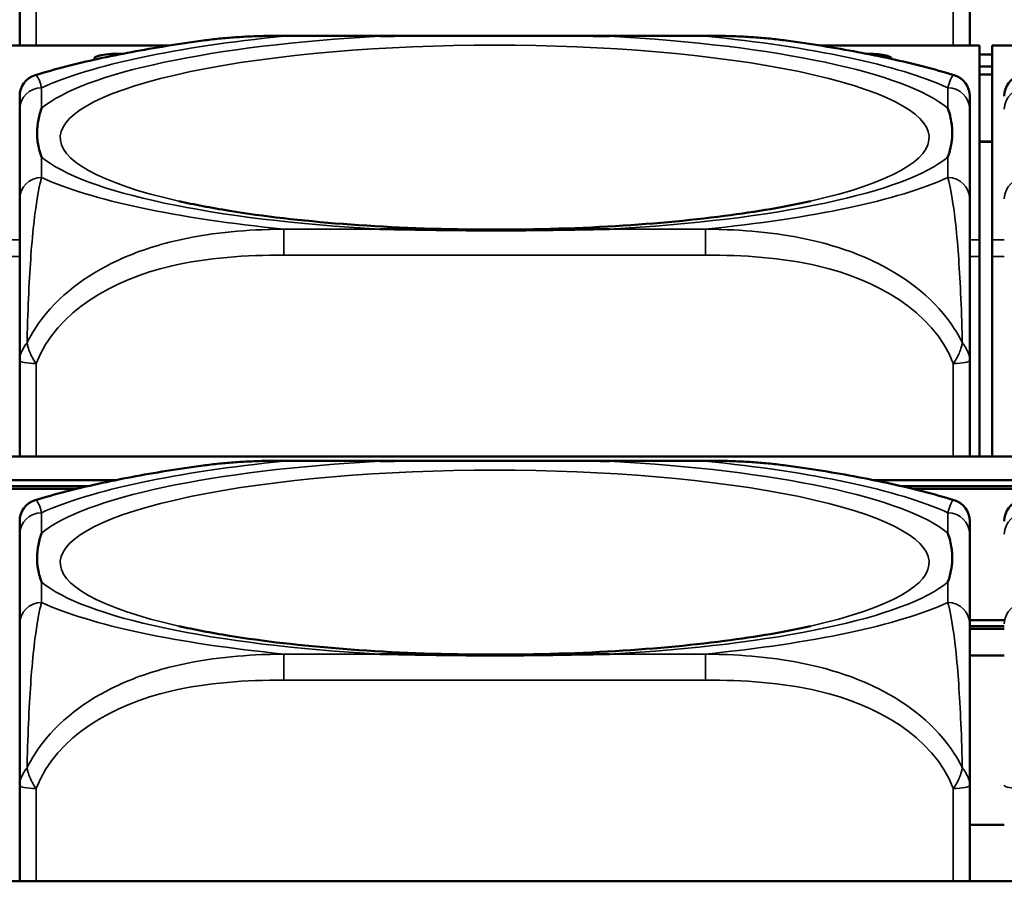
# Model space of a CAD drawing. Header units: inches. Extents: x 3.3 to 58.3, y 0.8 to 38.3.
# Tile 44 of 162: x 32.067 to 32.777, y 3.062 to 3.684. Entities that reach past the tile are written whole.
import ezdxf

# ---------------------------------------------------------------- set-up
doc = ezdxf.new("R2010")
doc.units = ezdxf.units.IN
doc.header["$MEASUREMENT"] = 0
doc.layers.add('Visible (ANSI)', color=7, linetype='Continuous', lineweight=50)
doc.layers.add('Visible Narrow (ANSI)', color=7, linetype='Continuous', lineweight=35)

msp = doc.modelspace()

# ---------------------------------------------------------------- linework, layer by layer
at = {"layer": 'Visible (ANSI)'}
for p, q in [((32.06746, 3.74474), (32.06746, 3.66502)), ((32.75249, 3.66502), (32.75249, 3.74474)), ((32.25801, 3.67217), (32.56194, 3.67217)), ((32.17487, 3.66502), (32.0586, 3.66502)), ((32.7596, 3.66502), (32.64509, 3.66502)), ((32.7596, 3.66502), (32.7596, 3.66479)), ((32.7596, 3.52494), (32.7596, 3.66479)), ((32.7686, 3.66479), (32.7686, 3.66502)), ((32.88487, 3.66502), (32.7686, 3.66502)), ((32.7686, 3.66479), (32.7686, 3.52494)), ((32.7686, 3.65873), (32.7596, 3.65873)), ((32.7686, 3.64994), (32.7596, 3.64994)), ((32.7686, 3.64428), (32.7596, 3.64428)), ((32.06746, 3.61921), (32.06746, 3.55452)), ((32.75249, 3.55452), (32.75249, 3.61921)), ((32.7686, 3.59581), (32.7596, 3.59581)), ((32.7686, 3.59562), (32.7596, 3.59562)), ((32.7596, 3.52494), (32.7596, 3.51304)), ((32.7686, 3.51304), (32.7686, 3.52494)), ((32.7596, 3.51304), (32.7596, 3.3688)), ((32.7686, 3.51304), (32.7686, 3.3688)), ((32.06746, 3.43822), (32.06746, 3.3688)), ((32.75249, 3.3688), (32.75249, 3.43822)), ((33.5021, 3.3688), (22.08707, 3.3688)), ((32.25801, 3.36565), (32.56194, 3.36565)), ((31.97342, 3.3516), (32.13653, 3.3516)), ((32.68342, 3.3516), (32.84653, 3.3516)), ((32.11689, 3.34734), (31.99306, 3.34734)), ((32.10868, 3.34539), (32.00128, 3.34539)), ((32.82689, 3.34734), (32.70306, 3.34734)), ((32.81868, 3.34539), (32.71128, 3.34539)), ((32.06746, 3.3127), (32.06746, 3.248)), ((32.75249, 3.248), (32.75249, 3.3127)), ((32.75249, 3.25052), (32.77746, 3.25052)), ((32.77746, 3.24627), (32.75249, 3.24627)), ((32.77746, 3.24431), (32.75249, 3.24431)), ((32.75249, 3.22513), (32.77746, 3.22513)), ((32.06746, 3.1317), (32.06746, 3.06228)), ((32.75249, 3.06228), (32.75249, 3.1317)), ((32.77746, 3.10299), (32.75249, 3.10299)), ((33.5021, 3.06228), (22.08707, 3.06228))]:
    msp.add_line(p, q, dxfattribs=at)
for centre, start, end in [((32.08321, 3.62864), 106.91867, 180), ((32.73674, 3.62864), 0, 73.08133), ((32.79321, 3.62864), 106.91867, 180), ((32.08321, 3.32213), 106.91867, 180), ((32.73674, 3.32213), 0, 73.08133), ((32.79321, 3.32213), 106.91867, 180)]:
    msp.add_arc(centre, 0.01575, start, end, dxfattribs=at)
for centre, major_axis, start_param, end_param in [((32.1386, 3.6555), (-0.0175, 0), 4.529682, 6.452187), ((32.6786, 3.6555), (0.0175, 0), 6.264494, 7.895741)]:
    msp.add_ellipse(centre, major_axis=major_axis, ratio=0.21286, start_param=start_param, end_param=end_param, dxfattribs=at)
for points, knots in [([(32.19967, 3.66867), (32.20359, 3.6692), (32.2075, 3.66966), (32.21533, 3.67044), (32.21925, 3.67077), (32.22706, 3.67132), (32.23096, 3.67153), (32.23874, 3.67187), (32.24262, 3.67199), (32.25034, 3.67214), (32.25419, 3.67217), (32.25801, 3.67217)], [-0.1421395, -0.1421395, -0.1421395, -0.1421395, -0.1137116, -0.1137116, -0.0852837, -0.0852837, -0.0568558, -0.0568558, -0.0284279, -0.0284279, 0, 0, 0, 0]), ([(32.32723, 3.67181), (32.32767, 3.67182), (32.3281, 3.67182), (32.34461, 3.67208), (32.36067, 3.67213), (32.38362, 3.67217), (32.39032, 3.67217), (32.3995, 3.67217), (32.40197, 3.67217), (32.40605, 3.67217), (32.40766, 3.67217), (32.41079, 3.67217), (32.41231, 3.67217), (32.41588, 3.67217), (32.41793, 3.67217), (32.4241, 3.67217), (32.42823, 3.67217), (32.43796, 3.67216), (32.44356, 3.67216), (32.46333, 3.67212), (32.47737, 3.67205), (32.49185, 3.67182), (32.49229, 3.67182), (32.49272, 3.67181)], [-0.416114, -0.416114, -0.416114, -0.416114, -0.4127691, -0.4127691, -0.2896446, -0.2896446, -0.2388934, -0.2388934, -0.2201881, -0.2201881, -0.2080204, -0.2080204, -0.196499, -0.196499, -0.1809939, -0.1809939, -0.149741, -0.149741, -0.1073162, -0.1073162, 0, 0, 0.0033356, 0.0033356, 0.0033356, 0.0033356]), ([(32.56194, 3.67217), (32.56576, 3.67217), (32.56961, 3.67214), (32.57733, 3.67199), (32.58121, 3.67187), (32.58899, 3.67153), (32.59289, 3.67132), (32.60071, 3.67077), (32.60462, 3.67044), (32.61245, 3.66966), (32.61637, 3.6692), (32.62028, 3.66867)], [0, 0, 0, 0, 0.0284279, 0.0284279, 0.0568558, 0.0568558, 0.0852837, 0.0852837, 0.1137116, 0.1137116, 0.1421395, 0.1421395, 0.1421395, 0.1421395]), ([(32.19967, 3.66867), (32.19076, 3.66746), (32.18201, 3.66617), (32.16485, 3.66341), (32.15643, 3.66195), (32.13995, 3.65885), (32.13189, 3.6572), (32.1161, 3.65372), (32.10839, 3.65189), (32.09327, 3.64798), (32.08588, 3.64592), (32.07863, 3.64371)], [3.7088552, 3.7088552, 3.7088552, 3.7088552, 3.7874457, 3.7874457, 3.8660363, 3.8660363, 3.9446268, 3.9446268, 4.0232173, 4.0232173, 4.1018079, 4.1018079, 4.1018079, 4.1018079]), ([(32.74133, 3.64371), (32.73407, 3.64592), (32.72668, 3.64798), (32.71157, 3.65189), (32.70385, 3.65372), (32.68807, 3.6572), (32.68, 3.65885), (32.66352, 3.66195), (32.65511, 3.66341), (32.63794, 3.66617), (32.62919, 3.66746), (32.62028, 3.66867)], [2.1813774, 2.1813774, 2.1813774, 2.1813774, 2.259968, 2.259968, 2.3385585, 2.3385585, 2.417149, 2.417149, 2.4957396, 2.4957396, 2.5743301, 2.5743301, 2.5743301, 2.5743301]), ([(32.75249, 3.61921), (32.75249, 3.61998), (32.75249, 3.62071), (32.75249, 3.62141), (32.75249, 3.62569), (32.75249, 3.62868), (32.75249, 3.62867)], [0, 0, 0, 0, 0.0272471, 0.0272471, 0.0272471, 0.1946839, 0.1946839, 0.1946839, 0.1946839]), ([(32.08321, 3.58464), (32.08318, 3.58473), (32.08314, 3.58483), (32.0819, 3.58833), (32.08104, 3.59162), (32.08033, 3.59639), (32.08019, 3.59779), (32.08008, 3.59972), (32.08006, 3.60024), (32.08004, 3.6011), (32.08003, 3.60144), (32.08003, 3.60211), (32.08003, 3.60243), (32.08005, 3.6032), (32.08006, 3.60364), (32.08012, 3.60496), (32.08018, 3.60585), (32.08038, 3.60796), (32.08054, 3.60918), (32.08126, 3.6135), (32.08205, 3.61659), (32.08314, 3.61968), (32.08318, 3.61978), (32.08321, 3.61987)], [-0.416114, -0.416114, -0.416114, -0.416114, -0.4127691, -0.4127691, -0.2896446, -0.2896446, -0.2388934, -0.2388934, -0.2201881, -0.2201881, -0.2080204, -0.2080204, -0.196499, -0.196499, -0.1809939, -0.1809939, -0.149741, -0.149741, -0.1073162, -0.1073162, 0, 0, 0.0033356, 0.0033356, 0.0033356, 0.0033356]), ([(32.73674, 3.61987), (32.73678, 3.61978), (32.73681, 3.61968), (32.73806, 3.61616), (32.73892, 3.61261), (32.73962, 3.60761), (32.73976, 3.60615), (32.73987, 3.60418), (32.7399, 3.60365), (32.73992, 3.60278), (32.73992, 3.60243), (32.73992, 3.60177), (32.73992, 3.60144), (32.73991, 3.60068), (32.7399, 3.60025), (32.73984, 3.59895), (32.73978, 3.59808), (32.73957, 3.59605), (32.73941, 3.59488), (32.73869, 3.59079), (32.7379, 3.5879), (32.73681, 3.58483), (32.73678, 3.58473), (32.73674, 3.58464)], [-0.416114, -0.416114, -0.416114, -0.416114, -0.4127691, -0.4127691, -0.2896446, -0.2896446, -0.2388934, -0.2388934, -0.2201881, -0.2201881, -0.2080204, -0.2080204, -0.196499, -0.196499, -0.1809939, -0.1809939, -0.149741, -0.149741, -0.1073162, -0.1073162, 0, 0, 0.0033356, 0.0033356, 0.0033356, 0.0033356]), ([(32.06746, 3.55452), (32.06746, 3.54873), (32.06746, 3.54102), (32.06746, 3.52916), (32.06746, 3.51098), (32.06746, 3.47977), (32.06746, 3.43822)], [3.9382945, 3.9382945, 3.9382945, 3.9382945, 4.1457245, 4.1457245, 4.1457245, 4.463515, 4.463515, 4.463515, 4.463515]), ([(32.63762, 3.55284), (32.62011, 3.5489), (32.59906, 3.54523), (32.54993, 3.53884), (32.52134, 3.53623), (32.46036, 3.53281), (32.42786, 3.53207), (32.36312, 3.53269), (32.33088, 3.53406), (32.27083, 3.53872), (32.24295, 3.54198), (32.20538, 3.54806), (32.19317, 3.5504), (32.18233, 3.55284)], [5.469743, 5.469743, 5.469743, 5.469743, 5.734301, 5.734301, 6.025686, 6.025686, 6.328033, 6.328033, 6.632722, 6.632722, 6.932824, 6.932824, 7.096627, 7.096627, 7.096627, 7.096627]), ([(32.75249, 3.43822), (32.75249, 3.47977), (32.75249, 3.51098), (32.75249, 3.52916), (32.75249, 3.54102), (32.75249, 3.54873), (32.75249, 3.55452)], [-0.5252205, -0.5252205, -0.5252205, -0.5252205, -0.20743, -0.20743, -0.20743, 0, 0, 0, 0]), ([(32.49272, 3.5327), (32.49229, 3.53269), (32.49185, 3.53268), (32.47737, 3.53245), (32.46333, 3.53217), (32.44356, 3.53191), (32.43796, 3.53185), (32.42823, 3.53177), (32.4241, 3.53174), (32.41793, 3.53172), (32.41588, 3.53171), (32.41231, 3.53171), (32.41079, 3.53171), (32.40766, 3.53171), (32.40605, 3.53171), (32.40197, 3.53172), (32.3995, 3.53173), (32.39032, 3.53177), (32.38362, 3.53183), (32.36067, 3.5321), (32.34461, 3.53241), (32.3281, 3.53268), (32.32767, 3.53269), (32.32723, 3.5327)], [-0.4149464, -0.4149464, -0.4149464, -0.4149464, -0.41162, -0.41162, -0.3046026, -0.3046026, -0.2622958, -0.2622958, -0.23113, -0.23113, -0.215668, -0.215668, -0.2041787, -0.2041787, -0.1920448, -0.1920448, -0.1733916, -0.1733916, -0.1227817, -0.1227817, 0, 0, 0.0033356, 0.0033356, 0.0033356, 0.0033356]), ([(32.19967, 3.36215), (32.20359, 3.36268), (32.2075, 3.36314), (32.21533, 3.36393), (32.21925, 3.36425), (32.22706, 3.3648), (32.23096, 3.36502), (32.23874, 3.36535), (32.24262, 3.36547), (32.25034, 3.36562), (32.25419, 3.36565), (32.25801, 3.36565)], [-0.1421395, -0.1421395, -0.1421395, -0.1421395, -0.1137116, -0.1137116, -0.0852837, -0.0852837, -0.0568558, -0.0568558, -0.0284279, -0.0284279, 0, 0, 0, 0]), ([(32.32723, 3.36529), (32.32767, 3.3653), (32.3281, 3.36531), (32.34461, 3.36556), (32.36067, 3.36562), (32.38362, 3.36565), (32.39032, 3.36565), (32.3995, 3.36565), (32.40197, 3.36565), (32.40605, 3.36565), (32.40766, 3.36565), (32.41079, 3.36565), (32.41231, 3.36565), (32.41588, 3.36565), (32.41793, 3.36565), (32.4241, 3.36565), (32.42823, 3.36565), (32.43796, 3.36564), (32.44356, 3.36564), (32.46333, 3.3656), (32.47737, 3.36553), (32.49185, 3.36531), (32.49229, 3.3653), (32.49272, 3.36529)], [-0.416114, -0.416114, -0.416114, -0.416114, -0.4127691, -0.4127691, -0.2896446, -0.2896446, -0.2388934, -0.2388934, -0.2201881, -0.2201881, -0.2080204, -0.2080204, -0.196499, -0.196499, -0.1809939, -0.1809939, -0.149741, -0.149741, -0.1073162, -0.1073162, 0, 0, 0.0033356, 0.0033356, 0.0033356, 0.0033356]), ([(32.56194, 3.36565), (32.56576, 3.36565), (32.56961, 3.36562), (32.57733, 3.36547), (32.58121, 3.36535), (32.58899, 3.36502), (32.59289, 3.3648), (32.60071, 3.36425), (32.60462, 3.36393), (32.61245, 3.36314), (32.61637, 3.36268), (32.62028, 3.36215)], [0, 0, 0, 0, 0.0284279, 0.0284279, 0.0568558, 0.0568558, 0.0852837, 0.0852837, 0.1137116, 0.1137116, 0.1421395, 0.1421395, 0.1421395, 0.1421395]), ([(32.19967, 3.36215), (32.19076, 3.36094), (32.18201, 3.35965), (32.16485, 3.35689), (32.15643, 3.35543), (32.13995, 3.35233), (32.13189, 3.35069), (32.1161, 3.34721), (32.10839, 3.34537), (32.09327, 3.34146), (32.08588, 3.3394), (32.07863, 3.33719)], [3.7088552, 3.7088552, 3.7088552, 3.7088552, 3.7874457, 3.7874457, 3.8660363, 3.8660363, 3.9446268, 3.9446268, 4.0232173, 4.0232173, 4.1018079, 4.1018079, 4.1018079, 4.1018079]), ([(32.74133, 3.33719), (32.73407, 3.3394), (32.72668, 3.34146), (32.71157, 3.34537), (32.70385, 3.34721), (32.68807, 3.35069), (32.68, 3.35233), (32.66352, 3.35543), (32.65511, 3.35689), (32.63794, 3.35965), (32.62919, 3.36094), (32.62028, 3.36215)], [2.1813774, 2.1813774, 2.1813774, 2.1813774, 2.259968, 2.259968, 2.3385585, 2.3385585, 2.417149, 2.417149, 2.4957396, 2.4957396, 2.5743301, 2.5743301, 2.5743301, 2.5743301]), ([(32.75249, 3.3127), (32.75249, 3.31346), (32.75249, 3.31419), (32.75249, 3.31489), (32.75249, 3.31917), (32.75249, 3.32217), (32.75249, 3.32216)], [0, 0, 0, 0, 0.0272471, 0.0272471, 0.0272471, 0.1946839, 0.1946839, 0.1946839, 0.1946839]), ([(32.08321, 3.27812), (32.08318, 3.27822), (32.08314, 3.27831), (32.0819, 3.28181), (32.08104, 3.2851), (32.08033, 3.28987), (32.08019, 3.29127), (32.08008, 3.2932), (32.08006, 3.29372), (32.08004, 3.29459), (32.08003, 3.29493), (32.08003, 3.29559), (32.08003, 3.29592), (32.08005, 3.29668), (32.08006, 3.29712), (32.08012, 3.29844), (32.08018, 3.29933), (32.08038, 3.30144), (32.08054, 3.30266), (32.08126, 3.30698), (32.08205, 3.31008), (32.08314, 3.31316), (32.08318, 3.31326), (32.08321, 3.31335)], [-0.416114, -0.416114, -0.416114, -0.416114, -0.4127691, -0.4127691, -0.2896446, -0.2896446, -0.2388934, -0.2388934, -0.2201881, -0.2201881, -0.2080204, -0.2080204, -0.196499, -0.196499, -0.1809939, -0.1809939, -0.149741, -0.149741, -0.1073162, -0.1073162, 0, 0, 0.0033356, 0.0033356, 0.0033356, 0.0033356]), ([(32.73674, 3.31335), (32.73678, 3.31326), (32.73681, 3.31316), (32.73806, 3.30964), (32.73892, 3.30609), (32.73962, 3.30109), (32.73976, 3.29963), (32.73987, 3.29766), (32.7399, 3.29713), (32.73992, 3.29626), (32.73992, 3.29591), (32.73992, 3.29525), (32.73992, 3.29492), (32.73991, 3.29417), (32.7399, 3.29373), (32.73984, 3.29243), (32.73978, 3.29156), (32.73957, 3.28953), (32.73941, 3.28837), (32.73869, 3.28427), (32.7379, 3.28138), (32.73681, 3.27831), (32.73678, 3.27822), (32.73674, 3.27812)], [-0.416114, -0.416114, -0.416114, -0.416114, -0.4127691, -0.4127691, -0.2896446, -0.2896446, -0.2388934, -0.2388934, -0.2201881, -0.2201881, -0.2080204, -0.2080204, -0.196499, -0.196499, -0.1809939, -0.1809939, -0.149741, -0.149741, -0.1073162, -0.1073162, 0, 0, 0.0033356, 0.0033356, 0.0033356, 0.0033356]), ([(32.06746, 3.248), (32.06746, 3.24221), (32.06746, 3.2345), (32.06746, 3.22264), (32.06746, 3.20446), (32.06746, 3.17326), (32.06746, 3.1317)], [3.9382945, 3.9382945, 3.9382945, 3.9382945, 4.1457245, 4.1457245, 4.1457245, 4.463515, 4.463515, 4.463515, 4.463515]), ([(32.63762, 3.24633), (32.62011, 3.24238), (32.59906, 3.23871), (32.54993, 3.23232), (32.52134, 3.22971), (32.46036, 3.22629), (32.42786, 3.22555), (32.36312, 3.22617), (32.33088, 3.22755), (32.27083, 3.2322), (32.24295, 3.23547), (32.20538, 3.24154), (32.19317, 3.24388), (32.18233, 3.24633)], [5.469743, 5.469743, 5.469743, 5.469743, 5.734301, 5.734301, 6.025686, 6.025686, 6.328033, 6.328033, 6.632722, 6.632722, 6.932824, 6.932824, 7.096627, 7.096627, 7.096627, 7.096627]), ([(32.75249, 3.1317), (32.75249, 3.17326), (32.75249, 3.20446), (32.75249, 3.22264), (32.75249, 3.2345), (32.75249, 3.24221), (32.75249, 3.248)], [-0.5252205, -0.5252205, -0.5252205, -0.5252205, -0.20743, -0.20743, -0.20743, 0, 0, 0, 0]), ([(32.49272, 3.22618), (32.49229, 3.22617), (32.49185, 3.22617), (32.47737, 3.22593), (32.46333, 3.22566), (32.44356, 3.22539), (32.43796, 3.22533), (32.42823, 3.22525), (32.4241, 3.22522), (32.41793, 3.2252), (32.41588, 3.22519), (32.41231, 3.22519), (32.41079, 3.22519), (32.40766, 3.22519), (32.40605, 3.22519), (32.40197, 3.2252), (32.3995, 3.22521), (32.39032, 3.22525), (32.38362, 3.22531), (32.36067, 3.22558), (32.34461, 3.22589), (32.3281, 3.22617), (32.32767, 3.22617), (32.32723, 3.22618)], [-0.4149464, -0.4149464, -0.4149464, -0.4149464, -0.41162, -0.41162, -0.3046026, -0.3046026, -0.2622958, -0.2622958, -0.23113, -0.23113, -0.215668, -0.215668, -0.2041787, -0.2041787, -0.1920448, -0.1920448, -0.1733916, -0.1733916, -0.1227817, -0.1227817, 0, 0, 0.0033356, 0.0033356, 0.0033356, 0.0033356])]:
    msp.add_open_spline(points, degree=3, knots=knots, dxfattribs=at)
for points in [[(32.06746, 3.62864), (32.06746, 3.62865), (32.06746, 3.62465), (32.06746, 3.61921)], [(32.06746, 3.32213), (32.06746, 3.32213), (32.06746, 3.31813), (32.06746, 3.3127)]]:
    msp.add_open_spline(points, degree=3, dxfattribs=at)
at = {"layer": 'Visible Narrow (ANSI)'}
for p, q in [((32.07927, 3.66502), (32.07927, 3.74222)), ((32.74068, 3.74222), (32.74068, 3.66502)), ((32.25801, 3.67217), (32.25801, 3.67181)), ((32.25801, 3.67181), (32.32723, 3.67181)), ((32.49272, 3.67181), (32.56194, 3.67181)), ((32.56194, 3.67217), (32.56194, 3.67181)), ((32.0586, 3.66479), (32.17343, 3.66479)), ((32.64652, 3.66479), (32.7596, 3.66479)), ((32.7686, 3.66479), (32.88343, 3.66479)), ((32.08321, 3.61987), (32.08321, 3.6346)), ((32.73674, 3.6346), (32.73674, 3.61987)), ((32.08321, 3.56991), (32.08321, 3.58464)), ((32.73674, 3.58464), (32.73674, 3.56991)), ((32.25801, 3.5327), (32.25801, 3.51396)), ((32.32723, 3.5327), (32.25801, 3.5327)), ((32.56194, 3.5327), (32.49272, 3.5327)), ((32.56194, 3.5327), (32.56194, 3.51396)), ((32.06746, 3.52494), (32.0586, 3.52494)), ((32.7596, 3.52494), (32.75249, 3.52494)), ((32.77746, 3.52494), (32.7686, 3.52494)), ((32.0586, 3.51304), (32.06746, 3.51304)), ((32.25801, 3.51396), (32.56194, 3.51396)), ((32.75249, 3.51304), (32.7596, 3.51304)), ((32.7686, 3.51304), (32.77746, 3.51304)), ((32.07927, 3.3688), (32.07927, 3.4357)), ((32.74068, 3.4357), (32.74068, 3.3688)), ((32.25801, 3.36565), (32.25801, 3.36529)), ((32.56194, 3.36565), (32.56194, 3.36529)), ((32.25801, 3.36529), (32.32723, 3.36529)), ((32.49272, 3.36529), (32.56194, 3.36529)), ((32.08321, 3.31335), (32.08321, 3.32808)), ((32.73674, 3.32808), (32.73674, 3.31335)), ((32.08321, 3.26339), (32.08321, 3.27812)), ((32.73674, 3.27812), (32.73674, 3.26339)), ((32.25801, 3.22618), (32.25801, 3.20744)), ((32.32723, 3.22618), (32.25801, 3.22618)), ((32.56194, 3.22618), (32.49272, 3.22618)), ((32.56194, 3.22618), (32.56194, 3.20744)), ((32.25801, 3.20744), (32.56194, 3.20744)), ((32.07927, 3.06228), (32.07927, 3.12919)), ((32.74068, 3.12919), (32.74068, 3.06228))]:
    msp.add_line(p, q, dxfattribs=at)
for centre, major_axis, ratio, start_param, end_param in [((32.40998, 3.59866), (-0.31328, 0), 0.21286, 2.384238, 7.04054), ((32.40998, 3.60225), (-0.33708, 0), 0.21286, 4.960405, 6.035169), ((32.40998, 3.60225), (-0.36037, 0), 0.21286, 5.147686, 5.847888), ((32.40998, 3.60225), (0.33708, 0), 0.21286, 0.248016, 1.32278), ((32.40998, 3.60225), (-0.36037, 0), 0.21286, 3.57689, 4.277092), ((33.11998, 3.59866), (-0.31328, 0), 0.21286, 2.384238, 7.04054), ((32.08321, 3.61921), (-0.01575, 0), 0.977083, 4.712389, 6.283185), ((32.73674, 3.61921), (0.01575, 0), 0.977083, 0, 1.570796), ((32.79321, 3.61921), (-0.01575, 0), 0.977083, 4.712389, 6.283185), ((32.40998, 3.60225), (-0.33708, 0), 0.21286, 0.248016, 1.32278), ((32.40998, 3.60225), (0.33708, 0), 0.21286, 4.960405, 6.035169), ((32.08321, 3.55452), (-0.01575, 0), 0.977083, 4.712389, 6.283185), ((32.40998, 3.60225), (0.36037, 0), 0.21286, 3.57689, 4.277092), ((32.40998, 3.60225), (0.36037, 0), 0.21286, 5.147686, 5.847888), ((32.73674, 3.55452), (0.01575, 0), 0.977083, 0, 1.570796), ((32.79321, 3.55452), (-0.01575, 0), 0.977083, 4.712389, 6.283185), ((32.07927, 3.43822), (-0.01181, 0), 0.21286, 0, 1.570796), ((32.74068, 3.43822), (0.01181, 0), 0.21286, 4.712389, 6.283185), ((32.40998, 3.29214), (-0.31328, 0), 0.21286, 2.384238, 7.04054), ((32.40998, 3.29574), (-0.33708, 0), 0.21286, 4.960405, 6.035169), ((32.40998, 3.29574), (-0.36037, 0), 0.21286, 5.147686, 5.847888), ((32.40998, 3.29574), (0.33708, 0), 0.21286, 0.248016, 1.32278), ((32.40998, 3.29574), (-0.36037, 0), 0.21286, 3.57689, 4.277092), ((33.11998, 3.29214), (-0.31328, 0), 0.21286, 2.384238, 7.04054), ((32.08321, 3.3127), (-0.01575, 0), 0.977083, 4.712389, 6.283185), ((32.73674, 3.3127), (0.01575, 0), 0.977083, 0, 1.570796), ((32.79321, 3.3127), (-0.01575, 0), 0.977083, 4.712389, 6.283185), ((32.40998, 3.29574), (-0.33708, 0), 0.21286, 0.248016, 1.32278), ((32.40998, 3.29574), (0.33708, 0), 0.21286, 4.960405, 6.035169), ((32.08321, 3.248), (-0.01575, 0), 0.977083, 4.712389, 6.283185), ((32.40998, 3.29574), (0.36037, 0), 0.21286, 3.57689, 4.277092), ((32.40998, 3.29574), (0.36037, 0), 0.21286, 5.147686, 5.847888), ((32.73674, 3.248), (0.01575, 0), 0.977083, 0, 1.570796), ((32.79321, 3.248), (-0.01575, 0), 0.977083, 4.712389, 6.283185), ((32.07927, 3.1317), (-0.01181, 0), 0.21286, 0, 1.570796), ((32.74068, 3.1317), (0.01181, 0), 0.21286, 4.712389, 6.283185), ((32.78927, 3.1317), (-0.01181, 0), 0.21286, 0, 1.570796)]:
    msp.add_ellipse(centre, major_axis=major_axis, ratio=ratio, start_param=start_param, end_param=end_param, dxfattribs=at)
for points, knots in [([(32.19967, 3.66867), (32.21538, 3.6708), (32.23117, 3.67168), (32.25049, 3.67186), (32.25427, 3.67186), (32.25801, 3.67181)], [-0.1421395, -0.1421395, -0.1421395, -0.1421395, -0.0278591, -0.0278591, 0, 0, 0, 0]), ([(32.56194, 3.67181), (32.56569, 3.67186), (32.56946, 3.67186), (32.58878, 3.67168), (32.60458, 3.6708), (32.62028, 3.66867)], [0, 0, 0, 0, 0.0278591, 0.0278591, 0.1421395, 0.1421395, 0.1421395, 0.1421395]), ([(32.08321, 3.6346), (32.08301, 3.6354), (32.0828, 3.63617), (32.08133, 3.64123), (32.07995, 3.64411), (32.07863, 3.64371)], [0, 0, 0, 0, 0.0278591, 0.0278591, 0.1946839, 0.1946839, 0.1946839, 0.1946839]), ([(32.74133, 3.64371), (32.74, 3.64411), (32.73863, 3.64123), (32.73716, 3.63617), (32.73695, 3.6354), (32.73674, 3.6346)], [-0.1946839, -0.1946839, -0.1946839, -0.1946839, -0.0278591, -0.0278591, 0, 0, 0, 0]), ([(32.07275, 3.45072), (32.07283, 3.4544), (32.07293, 3.45806), (32.07374, 3.48527), (32.07483, 3.50493), (32.07682, 3.52956), (32.07764, 3.53728), (32.07984, 3.5545), (32.08128, 3.56186), (32.0828, 3.56827), (32.08301, 3.56911), (32.08321, 3.56991)], [-4.4390134, -4.4390134, -4.4390134, -4.4390134, -4.4135105, -4.4135105, -4.2449302, -4.2449302, -4.1395675, -4.1395675, -3.9661536, -3.9661536, -3.9382945, -3.9382945, -3.9382945, -3.9382945]), ([(32.73674, 3.56991), (32.73695, 3.56911), (32.73716, 3.56827), (32.73868, 3.56186), (32.74011, 3.5545), (32.74232, 3.53728), (32.74313, 3.52956), (32.74513, 3.50493), (32.74621, 3.48527), (32.74702, 3.45806), (32.74712, 3.4544), (32.74721, 3.45072)], [0, 0, 0, 0, 0.0278591, 0.0278591, 0.201273, 0.201273, 0.3066357, 0.3066357, 0.475216, 0.475216, 0.5007189, 0.5007189, 0.5007189, 0.5007189]), ([(32.25801, 3.5327), (32.25427, 3.53266), (32.25049, 3.53257), (32.22314, 3.53167), (32.19896, 3.52915), (32.16112, 3.51951), (32.14706, 3.51461), (32.11183, 3.49705), (32.09171, 3.48145), (32.07627, 3.45735), (32.07444, 3.45405), (32.07275, 3.45072)], [0, 0, 0, 0, 0.0278591, 0.0278591, 0.201273, 0.201273, 0.3066357, 0.3066357, 0.475216, 0.475216, 0.5007189, 0.5007189, 0.5007189, 0.5007189]), ([(32.74721, 3.45072), (32.74551, 3.45405), (32.74368, 3.45735), (32.72825, 3.48145), (32.70813, 3.49705), (32.67289, 3.51461), (32.65884, 3.51951), (32.621, 3.52915), (32.59682, 3.53167), (32.56946, 3.53257), (32.56569, 3.53266), (32.56194, 3.5327)], [-4.4390134, -4.4390134, -4.4390134, -4.4390134, -4.4135105, -4.4135105, -4.2449302, -4.2449302, -4.1395675, -4.1395675, -3.9661536, -3.9661536, -3.9382945, -3.9382945, -3.9382945, -3.9382945]), ([(32.07927, 3.4357), (32.09416, 3.47409), (32.13576, 3.49644), (32.17641, 3.50597), (32.20294, 3.51218), (32.23079, 3.51396), (32.25801, 3.51396)], [-0.5252205, -0.5252205, -0.5252205, -0.5252205, -0.20743, -0.20743, -0.20743, 0, 0, 0, 0]), ([(32.56194, 3.51396), (32.58916, 3.51396), (32.61702, 3.51218), (32.64355, 3.50597), (32.68419, 3.49644), (32.72579, 3.47409), (32.74068, 3.4357)], [3.9382945, 3.9382945, 3.9382945, 3.9382945, 4.1457245, 4.1457245, 4.1457245, 4.463515, 4.463515, 4.463515, 4.463515]), ([(32.07275, 3.45072), (32.07216, 3.44998), (32.07162, 3.44923), (32.07057, 3.44763), (32.07008, 3.44678), (32.06937, 3.4454), (32.06912, 3.44488), (32.06878, 3.44409), (32.06868, 3.44383), (32.06842, 3.44315), (32.06827, 3.44273), (32.06794, 3.44165), (32.06778, 3.44099), (32.06753, 3.43963), (32.06746, 3.43892), (32.06746, 3.43822)], [-0.00012419, -0.00012419, -0.00012419, -0.00012419, 0.00449537, 0.00449537, 0.00977487, 0.00977487, 0.01307456, 0.01307456, 0.0147244, 0.0147244, 0.01736415, 0.01736415, 0.02158775, 0.02158775, 0.02627331, 0.02627331, 0.02627331, 0.02627331]), ([(32.07927, 3.4357), (32.07866, 3.43653), (32.0781, 3.43738), (32.07712, 3.43901), (32.07668, 3.43979), (32.07602, 3.44108), (32.07578, 3.44158), (32.07541, 3.44239), (32.07527, 3.44271), (32.07487, 3.44365), (32.07461, 3.44429), (32.074, 3.44595), (32.07367, 3.44698), (32.07314, 3.44891), (32.07292, 3.44982), (32.07275, 3.45072)], [-0.02627331, -0.02627331, -0.02627331, -0.02627331, -0.02158775, -0.02158775, -0.01736415, -0.01736415, -0.0147244, -0.0147244, -0.01307456, -0.01307456, -0.00977487, -0.00977487, -0.00449537, -0.00449537, 0.00012419, 0.00012419, 0.00012419, 0.00012419]), ([(32.74721, 3.45072), (32.74703, 3.44982), (32.74682, 3.44891), (32.74628, 3.44698), (32.74595, 3.44595), (32.74534, 3.44429), (32.74509, 3.44365), (32.74468, 3.44271), (32.74454, 3.44239), (32.74417, 3.44158), (32.74393, 3.44108), (32.74327, 3.43979), (32.74284, 3.43901), (32.74185, 3.43738), (32.74129, 3.43653), (32.74068, 3.4357)], [-0.00012419, -0.00012419, -0.00012419, -0.00012419, 0.00449537, 0.00449537, 0.00977487, 0.00977487, 0.01307456, 0.01307456, 0.0147244, 0.0147244, 0.01736415, 0.01736415, 0.02158775, 0.02158775, 0.02627331, 0.02627331, 0.02627331, 0.02627331]), ([(32.75249, 3.43822), (32.75249, 3.43892), (32.75242, 3.43963), (32.75218, 3.44099), (32.75201, 3.44165), (32.75168, 3.44273), (32.75154, 3.44315), (32.75128, 3.44383), (32.75117, 3.44409), (32.75084, 3.44488), (32.75059, 3.4454), (32.74988, 3.44678), (32.74938, 3.44763), (32.74833, 3.44923), (32.7478, 3.44998), (32.74721, 3.45072)], [-0.02627331, -0.02627331, -0.02627331, -0.02627331, -0.02158775, -0.02158775, -0.01736415, -0.01736415, -0.0147244, -0.0147244, -0.01307456, -0.01307456, -0.00977487, -0.00977487, -0.00449537, -0.00449537, 0.00012419, 0.00012419, 0.00012419, 0.00012419]), ([(32.19967, 3.36215), (32.21538, 3.36428), (32.23117, 3.36516), (32.25049, 3.36534), (32.25427, 3.36534), (32.25801, 3.36529)], [-0.1421395, -0.1421395, -0.1421395, -0.1421395, -0.0278591, -0.0278591, 0, 0, 0, 0]), ([(32.56194, 3.36529), (32.56569, 3.36534), (32.56946, 3.36534), (32.58878, 3.36516), (32.60458, 3.36428), (32.62028, 3.36215)], [0, 0, 0, 0, 0.0278591, 0.0278591, 0.1421395, 0.1421395, 0.1421395, 0.1421395]), ([(32.08321, 3.32808), (32.08301, 3.32888), (32.0828, 3.32965), (32.08133, 3.33471), (32.07995, 3.3376), (32.07863, 3.33719)], [0, 0, 0, 0, 0.0278591, 0.0278591, 0.1946839, 0.1946839, 0.1946839, 0.1946839]), ([(32.74133, 3.33719), (32.74, 3.3376), (32.73863, 3.33471), (32.73716, 3.32965), (32.73695, 3.32888), (32.73674, 3.32808)], [-0.1946839, -0.1946839, -0.1946839, -0.1946839, -0.0278591, -0.0278591, 0, 0, 0, 0]), ([(32.07275, 3.1442), (32.07283, 3.14788), (32.07293, 3.15154), (32.07374, 3.17876), (32.07483, 3.19841), (32.07682, 3.22304), (32.07764, 3.23076), (32.07984, 3.24799), (32.08128, 3.25534), (32.0828, 3.26175), (32.08301, 3.26259), (32.08321, 3.26339)], [-4.4390134, -4.4390134, -4.4390134, -4.4390134, -4.4135105, -4.4135105, -4.2449302, -4.2449302, -4.1395675, -4.1395675, -3.9661536, -3.9661536, -3.9382945, -3.9382945, -3.9382945, -3.9382945]), ([(32.73674, 3.26339), (32.73695, 3.26259), (32.73716, 3.26175), (32.73868, 3.25534), (32.74011, 3.24799), (32.74232, 3.23076), (32.74313, 3.22304), (32.74513, 3.19841), (32.74621, 3.17876), (32.74702, 3.15154), (32.74712, 3.14788), (32.74721, 3.1442)], [0, 0, 0, 0, 0.0278591, 0.0278591, 0.201273, 0.201273, 0.3066357, 0.3066357, 0.475216, 0.475216, 0.5007189, 0.5007189, 0.5007189, 0.5007189]), ([(32.25801, 3.22618), (32.25427, 3.22614), (32.25049, 3.22606), (32.22314, 3.22515), (32.19896, 3.22263), (32.16112, 3.21299), (32.14706, 3.20809), (32.11183, 3.19054), (32.09171, 3.17493), (32.07627, 3.15083), (32.07444, 3.14754), (32.07275, 3.1442)], [0, 0, 0, 0, 0.0278591, 0.0278591, 0.201273, 0.201273, 0.3066357, 0.3066357, 0.475216, 0.475216, 0.5007189, 0.5007189, 0.5007189, 0.5007189]), ([(32.74721, 3.1442), (32.74551, 3.14754), (32.74368, 3.15083), (32.72825, 3.17493), (32.70813, 3.19054), (32.67289, 3.20809), (32.65884, 3.21299), (32.621, 3.22263), (32.59682, 3.22515), (32.56946, 3.22606), (32.56569, 3.22614), (32.56194, 3.22618)], [-4.4390134, -4.4390134, -4.4390134, -4.4390134, -4.4135105, -4.4135105, -4.2449302, -4.2449302, -4.1395675, -4.1395675, -3.9661536, -3.9661536, -3.9382945, -3.9382945, -3.9382945, -3.9382945]), ([(32.07927, 3.12919), (32.09416, 3.16757), (32.13576, 3.18992), (32.17641, 3.19945), (32.20294, 3.20567), (32.23079, 3.20744), (32.25801, 3.20744)], [-0.5252205, -0.5252205, -0.5252205, -0.5252205, -0.20743, -0.20743, -0.20743, 0, 0, 0, 0]), ([(32.56194, 3.20744), (32.58916, 3.20744), (32.61702, 3.20567), (32.64355, 3.19945), (32.68419, 3.18992), (32.72579, 3.16757), (32.74068, 3.12919)], [3.9382945, 3.9382945, 3.9382945, 3.9382945, 4.1457245, 4.1457245, 4.1457245, 4.463515, 4.463515, 4.463515, 4.463515]), ([(32.07275, 3.1442), (32.07216, 3.14346), (32.07162, 3.14272), (32.07057, 3.14112), (32.07008, 3.14026), (32.06937, 3.13889), (32.06912, 3.13836), (32.06878, 3.13757), (32.06868, 3.13731), (32.06842, 3.13663), (32.06827, 3.13621), (32.06794, 3.13513), (32.06778, 3.13448), (32.06753, 3.13311), (32.06746, 3.1324), (32.06746, 3.1317)], [-0.00012419, -0.00012419, -0.00012419, -0.00012419, 0.00449537, 0.00449537, 0.00977487, 0.00977487, 0.01307456, 0.01307456, 0.0147244, 0.0147244, 0.01736415, 0.01736415, 0.02158775, 0.02158775, 0.02627331, 0.02627331, 0.02627331, 0.02627331]), ([(32.07927, 3.12919), (32.07866, 3.13001), (32.0781, 3.13086), (32.07712, 3.13249), (32.07668, 3.13327), (32.07602, 3.13456), (32.07578, 3.13506), (32.07541, 3.13587), (32.07527, 3.13619), (32.07487, 3.13713), (32.07461, 3.13777), (32.074, 3.13943), (32.07367, 3.14046), (32.07314, 3.14239), (32.07292, 3.1433), (32.07275, 3.1442)], [-0.02627331, -0.02627331, -0.02627331, -0.02627331, -0.02158775, -0.02158775, -0.01736415, -0.01736415, -0.0147244, -0.0147244, -0.01307456, -0.01307456, -0.00977487, -0.00977487, -0.00449537, -0.00449537, 0.00012419, 0.00012419, 0.00012419, 0.00012419]), ([(32.74721, 3.1442), (32.74703, 3.1433), (32.74682, 3.14239), (32.74628, 3.14046), (32.74595, 3.13943), (32.74534, 3.13777), (32.74509, 3.13713), (32.74468, 3.13619), (32.74454, 3.13587), (32.74417, 3.13506), (32.74393, 3.13456), (32.74327, 3.13327), (32.74284, 3.13249), (32.74185, 3.13086), (32.74129, 3.13001), (32.74068, 3.12919)], [-0.00012419, -0.00012419, -0.00012419, -0.00012419, 0.00449537, 0.00449537, 0.00977487, 0.00977487, 0.01307456, 0.01307456, 0.0147244, 0.0147244, 0.01736415, 0.01736415, 0.02158775, 0.02158775, 0.02627331, 0.02627331, 0.02627331, 0.02627331]), ([(32.75249, 3.1317), (32.75249, 3.1324), (32.75242, 3.13311), (32.75218, 3.13448), (32.75201, 3.13513), (32.75168, 3.13621), (32.75154, 3.13663), (32.75128, 3.13731), (32.75117, 3.13757), (32.75084, 3.13836), (32.75059, 3.13889), (32.74988, 3.14026), (32.74938, 3.14112), (32.74833, 3.14272), (32.7478, 3.14346), (32.74721, 3.1442)], [-0.02627331, -0.02627331, -0.02627331, -0.02627331, -0.02158775, -0.02158775, -0.01736415, -0.01736415, -0.0147244, -0.0147244, -0.01307456, -0.01307456, -0.00977487, -0.00977487, -0.00449537, -0.00449537, 0.00012419, 0.00012419, 0.00012419, 0.00012419])]:
    msp.add_open_spline(points, degree=3, knots=knots, dxfattribs=at)

doc.saveas('drawing.dxf')
